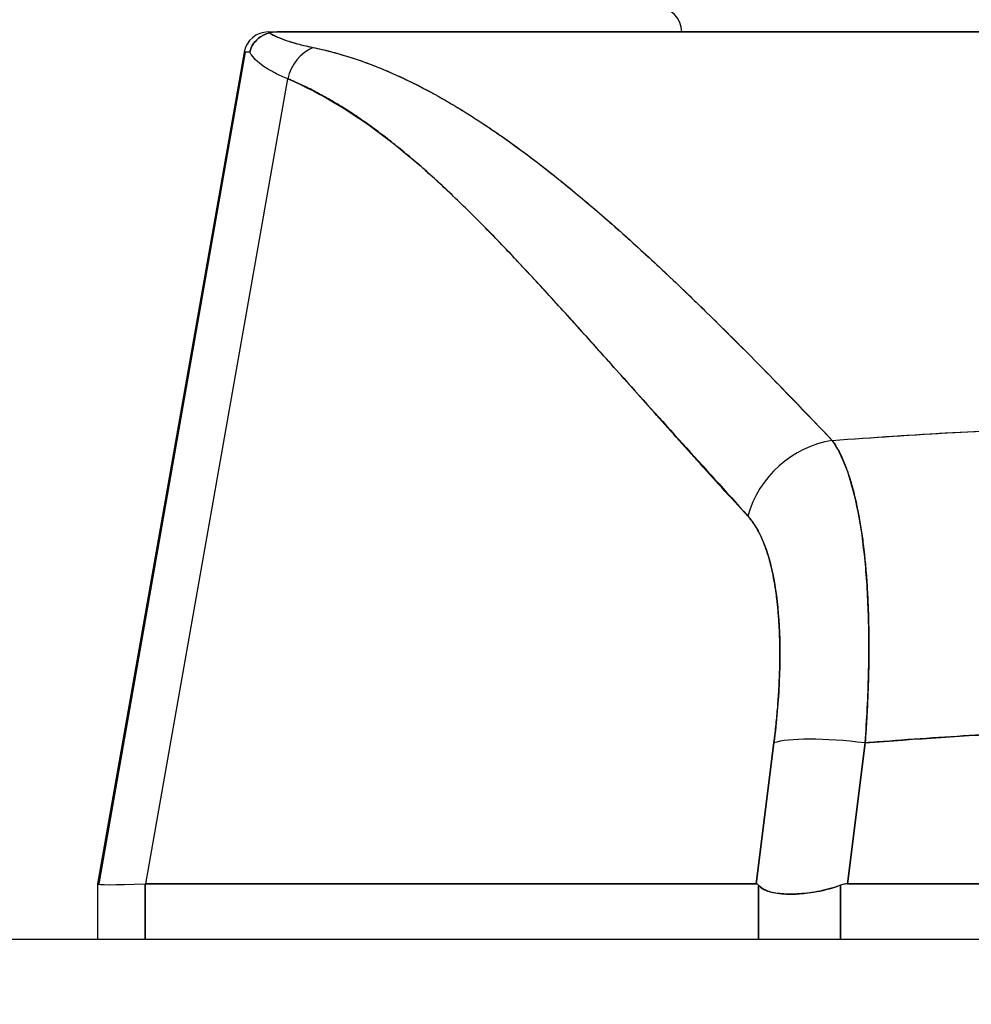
# Model space of a CAD drawing. Extents: x 807 to 1172, y 30 to 260.
# Tile 101 of 214: x 1019.294 to 1020.058, y 98.102 to 98.893. Entities that reach past the tile are written whole.
import ezdxf

# ---------------------------------------------------------------- set-up
doc = ezdxf.new("R2010")
doc.units = 0
doc.header["$LTSCALE"] = 4
doc.header["$MEASUREMENT"] = 0
doc.layers.get('0').update_dxf_attribs({"linetype": 'CONTINUOUS'})
doc.layers.get('DEFPOINTS').update_dxf_attribs({"linetype": 'CONTINUOUS'})
doc.styles.add('ROMANS', font='romans.shx')
doc.dimstyles.new('Default (ANSI)', dxfattribs={"dimscale": 20, "dimtxt": 0.07, "dimasz": 0.07, "dimexe": 0.125, "dimexo": 0.0625, "dimgap": 0.031496, "dimtad": 0, "dimtih": 1, "dimtoh": 1, "dimrnd": 1e-08, "dimzin": 0, "dimdsep": 46, "dimtxsty": 'ROMANS', "dimblk": 'Filled-1', "dimcen": 0.09, "dimdle": 0.393701, "dimclrd": 256, "dimclre": 256, "dimclrt": 256, "dimadec": 0, "dimazin": 0, "dimtfac": 0.928571, "dimtofl": 0, "dimtmove": 0, "dimatfit": 3, "dimfxl": 1, "dimtolj": 1, "dimtzin": 0, "dimlwd": -1, "dimlwe": -1, "dimarcsym": 0})

# ---------------------------------------------------------------- blocks, each defined once
blk = doc.blocks.new('Filled-1')
at = {"color": 0}
for p, q in [((0, 0), (-1, 0.17857)), ((-1, 0.17857), (-1, -0.17857)), ((-1, 0), (0, 0)), ((-1, -0.17857), (0, 0))]:
    blk.add_line(p, q, dxfattribs=at)
at = {"color": 0, "flags": 128}
blk.add_lwpolyline([(-1, -0.17857), (0, 0), (-1, 0.17857), (-1, -0.17857)], dxfattribs=at)
at = {"color": 0}
blk.add_solid([(-1, -0.17857), (0, 0), (-1, 0.17857), (-1, -0.17857)], dxfattribs=at)
blk = doc.blocks.new('*D97')
at = {"transparency": 16777216}
for p, q in [((1022.14966, 98.94963), (1022.14966, 105.99224)), ((1026.39966, 98.94963), (1026.39966, 105.99224)), ((1020.74966, 103.49224), (1018.21292, 103.49224)), ((1027.79966, 103.49224), (1029.19966, 103.49224))]:
    blk.add_line(p, q, dxfattribs=at)
at = {"layer": 'DEFPOINTS', "color": 0, "transparency": 16777216}
for p in [(1026.39966, 103.49224), (1022.14966, 97.69963), (1026.39966, 97.69963)]:
    blk.add_point(p, dxfattribs=at)
at = {"transparency": 16777216, "xscale": 1.400000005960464, "yscale": 1.400000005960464, "zscale": 1.400000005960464}
blk.add_blockref('Filled-1', (1022.14966, 103.49224), dxfattribs=at)
at = {"transparency": 16777216, "xscale": 1.400000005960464, "yscale": 1.400000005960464, "zscale": 1.400000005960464, "rotation": 180}
blk.add_blockref('Filled-1', (1026.39966, 103.49224), dxfattribs=at)
at = {"transparency": 16777216, "insert": (1015.44967, 103.49224), "char_height": 1.4, "attachment_point": 5, "style": 'ROMANS'}
blk.add_mtext('\\A1;4.25', dxfattribs=at)
blk = doc.blocks.new('*D99')
at = {"transparency": 16777216}
for p, q in [((996.08716, 98.91838), (996.08716, 113.84474)), ((1052.46216, 98.91838), (1052.46216, 113.84474)), ((997.48716, 111.34474), (1015.58068, 111.34474)), ((1051.06216, 111.34474), (1032.96863, 111.34474))]:
    blk.add_line(p, q, dxfattribs=at)
at = {"layer": 'DEFPOINTS', "color": 0, "transparency": 16777216}
for p in [(996.08716, 111.34474), (996.08716, 97.66838), (1052.46216, 97.66838)]:
    blk.add_point(p, dxfattribs=at)
at = {"transparency": 16777216, "xscale": 1.400000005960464, "yscale": 1.400000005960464, "zscale": 1.400000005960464, "rotation": 180}
blk.add_blockref('Filled-1', (996.08716, 111.34474), dxfattribs=at)
at = {"transparency": 16777216, "xscale": 1.400000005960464, "yscale": 1.400000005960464, "zscale": 1.400000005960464}
blk.add_blockref('Filled-1', (1052.46216, 111.34474), dxfattribs=at)
at = {"transparency": 16777216, "insert": (1024.27466, 111.34474), "char_height": 1.4, "attachment_point": 5, "style": 'ROMANS'}
blk.add_mtext('\\A1;\\fTahoma|b0|i0;\\H1.5400;(56.38)\\P\\fTahoma|b0|i0;\\H1.5400;OPENING WIDTH', dxfattribs=at)

msp = doc.modelspace()

# ---------------------------------------------------------------- hatches: boundary and pattern name
h = msp.add_hatch()
h.set_pattern_fill('ANSI31', color=256, scale=22, angle=90.00021, style=0)
h.set_pattern_definition([(135.0002, (799.6907, 30.9985), (-1.944537, -1.94455), [])])
edge = h.paths.add_edge_path()
edge.add_line((1023.10416, 97.95663), (1023.10416, 97.90371))
edge.add_line((1023.10416, 97.90371), (1023.10416, 97.27938))
edge.add_line((1023.10416, 97.27938), (1023.20816, 97.27938))
edge.add_line((1023.20816, 97.27938), (1023.20816, 97.95663))
edge.add_ellipse((1023.01041, 97.95663), major_axis=(0.19775, 0), ratio=1, start_angle=0, end_angle=90)
edge.add_line((1023.01041, 98.15438), (994.40591, 98.15438))
edge.add_ellipse((994.40591, 97.95663), major_axis=(0, 0.19775), ratio=1, start_angle=0, end_angle=90)
edge.add_line((994.20816, 97.95663), (994.20816, 97.59188))
edge.add_line((994.20816, 97.59188), (994.31216, 97.59188))
edge.add_line((994.31216, 97.59188), (994.31216, 97.95663))
edge.add_ellipse((994.40591, 97.95663), major_axis=(-0.09375, 0), ratio=1, start_angle=270, end_angle=360, ccw=False)
edge.add_line((994.40591, 98.05038), (995.49253, 98.05038))
edge.add_line((995.49253, 98.05038), (996.14878, 98.05038))
edge.add_line((996.14878, 98.05038), (1022.33853, 98.05038))
edge.add_line((1022.33853, 98.05038), (1022.99478, 98.05038))
edge.add_line((1022.99478, 98.05038), (1023.01041, 98.05038))
edge.add_ellipse((1023.01041, 97.95663), major_axis=(0, 0.09375), ratio=1, start_angle=280.46359, end_angle=360, ccw=False)
edge.add_ellipse((1023.01041, 97.95663), major_axis=(0.09219, 0.01703), ratio=1, start_angle=349.53641, end_angle=360, ccw=False)

# ---------------------------------------------------------------- linework, layer by layer
for p, q in [((1019.49353, 98.88272), (1019.50127, 98.88272)), ((1019.50172, 98.88272), (1020.1665, 98.88272)), ((1019.50172, 98.88272), (1019.50172, 98.88272)), ((1019.47414, 98.86646), (1019.35643, 98.19903)), ((1019.35779, 98.19903), (1019.47532, 98.86646)), ((1019.47414, 98.86646), (1019.47532, 98.86646)), ((1019.47532, 98.86646), (1019.47414, 98.86646)), ((1019.39532, 98.19903), (1019.50926, 98.84512)), ((1019.64276, 98.82367), (1019.64277, 98.82367)), ((1019.75025, 98.74493), (1019.75025, 98.74493)), ((1019.75025, 98.74493), (1019.75025, 98.74493)), ((1019.72795, 98.66122), (1019.72795, 98.66138)), ((1019.72795, 98.66138), (1019.72795, 98.66122)), ((1019.74744, 98.63976), (1019.74744, 98.63961)), ((1019.74764, 98.63939), (1019.74764, 98.63955)), ((1019.97461, 98.35123), (1019.97461, 98.35123)), ((1019.90209, 98.33942), (1019.90208, 98.33942)), ((1019.97409, 98.33942), (1019.97408, 98.33942)), ((1019.90014, 98.31973), (1019.90015, 98.31973)), ((1019.97291, 98.31973), (1019.97292, 98.31973)), ((1019.89925, 98.31221), (1019.88507, 98.19903)), ((1019.88507, 98.19903), (1019.89925, 98.31221)), ((1019.95819, 98.19903), (1019.97237, 98.31221)), ((1019.97237, 98.31221), (1019.95819, 98.19903)), ((1019.89526, 98.28036), (1019.89526, 98.28036)), ((1019.89526, 98.28036), (1019.89526, 98.28036)), ((1019.89181, 98.2528), (1019.89181, 98.2528)), ((1019.89181, 98.2528), (1019.89181, 98.2528)), ((1019.88934, 98.23312), (1019.88934, 98.23312)), ((1019.35779, 98.19903), (1019.35643, 98.19903)), ((1019.35643, 98.19903), (1019.35779, 98.19903)), ((1019.35643, 98.19902), (1019.35643, 98.199)), ((1019.35643, 98.199), (1019.35643, 98.19902)), ((1019.35643, 98.19901), (1019.35643, 98.15438)), ((1019.3578, 98.19864), (1019.3578, 98.19879)), ((1019.3578, 98.19879), (1019.3578, 98.19864)), ((1019.39488, 98.15438), (1019.39488, 98.19902)), ((1019.39488, 98.19902), (1019.39488, 98.15438)), ((1019.39532, 98.19903), (1019.88507, 98.19903)), ((1019.88507, 98.19903), (1019.39532, 98.19903)), ((1019.88691, 98.15438), (1019.88691, 98.19796)), ((1019.88691, 98.19796), (1019.88691, 98.15438)), ((1019.9526, 98.15438), (1019.9526, 98.19796)), ((1019.9526, 98.19796), (1019.9526, 98.15438)), ((1019.95819, 98.19903), (1020.70313, 98.19903)), ((1020.70313, 98.19903), (1019.95819, 98.19903)), ((1023.01041, 98.15438), (994.40591, 98.15438))]:
    msp.add_line(p, q)
for centre, radius, start, end in [((1019.8056, 98.88272), 0.01969, 0, 90), ((1019.49353, 98.86304), 0.01969, 90.00004, 170), ((1019.49353, 98.86304), 0.01968, 90, 169.99999), ((1019.49471, 98.86304), 0.01969, 169.91841, 170), ((1019.49471, 98.86304), 0.01968, 169.91769, 169.99999), ((1019.90993, 98.2528), 0.01969, 196.86722, 196.87199)]:
    msp.add_arc(centre, radius, start, end)
for centre, major_axis, ratio, start_param, end_param in [((1020.205, 98.88272), (-0.71147, 0), 0.00001, 6.282757, 6.430899), ((1019.53949, 98.83963), (0.01168, 0.03124), 0.918918, 0.715743, 1.735104), ((1019.53949, 98.83963), (-0.01168, -0.03124), 0.918918, 3.857336, 4.876696), ((1020.17271, 98.86314), (-0.69857, 0.00332), 0.000801, 6.169499, 6.284333), ((1019.95156, 98.4805), (-0.05789, -0.05337), 0.919457, 4.083149, 5.314064), ((1019.95156, 98.4805), (0.05789, 0.05337), 0.919454, 0.941555, 2.172466), ((1020.33316, 98.35123), (0.50787, 0), 0.00001, 3.701895, 3.701908), ((1019.97247, 98.29853), (-0.07813, 0.00979), 0.172189, 4.735229, 5.947874), ((1019.97247, 98.29853), (-0.07813, 0.00979), 0.172189, 4.735229, 5.947875), ((1020.04356, 98.2424), (-0.68713, -0.04339), 0.010627, 6.2812, 6.618625), ((1019.35779, 98.07004), (0, 0.12899), 0.001274, 6.221922, 6.283004)]:
    msp.add_ellipse(centre, major_axis=major_axis, ratio=ratio, start_param=start_param, end_param=end_param)
for points, knots in [([(1019.50172, 98.88272), (1019.50102, 98.88273), (1019.50028, 98.88271), (1019.49955, 98.88267), (1019.49881, 98.88263), (1019.49807, 98.88259), (1019.49724, 98.88248), (1019.4964, 98.88237), (1019.49548, 98.8822), (1019.49448, 98.88198)], [0, 0, 0, 0, 0.333333, 0.333333, 0.333333, 0.666667, 0.666667, 0.666667, 1, 1, 1, 1]), ([(1019.50172, 98.88272), (1019.50102, 98.88272), (1019.50028, 98.88271), (1019.49955, 98.88267), (1019.49881, 98.88263), (1019.49807, 98.88258), (1019.49724, 98.88248), (1019.4964, 98.88237), (1019.49547, 98.88222), (1019.49448, 98.88198)], [0, 0, 0, 0, 0.333333, 0.333333, 0.333333, 0.666667, 0.666667, 0.666667, 1, 1, 1, 1]), ([(1020.16655, 98.88272), (1020.11781, 98.88272), (1020.0705, 98.88272), (1020.02434, 98.88272), (1019.97819, 98.88272), (1019.93318, 98.88272), (1019.8902, 98.88272), (1019.84722, 98.88272), (1019.80626, 98.88272), (1019.76781, 98.88272), (1019.72937, 98.88272), (1019.69342, 98.88272), (1019.66044, 98.88272), (1019.62746, 98.88272), (1019.59744, 98.88272), (1019.57093, 98.88272), (1019.54442, 98.88272), (1019.52141, 98.88272), (1019.50172, 98.88272)], [0, 0, 0, 0, 0.166667, 0.166667, 0.166667, 0.333333, 0.333333, 0.333333, 0.5, 0.5, 0.5, 0.666667, 0.666667, 0.666667, 0.833333, 0.833333, 0.833333, 1, 1, 1, 1]), ([(1019.49448, 98.88198), (1019.49274, 98.88155), (1019.49102, 98.88092), (1019.48942, 98.88008), (1019.48867, 98.8797), (1019.48794, 98.87927), (1019.48725, 98.8788), (1019.48507, 98.87734), (1019.48321, 98.87551), (1019.48174, 98.87339), (1019.48027, 98.87128), (1019.47921, 98.86888), (1019.47865, 98.8665)], [0, 0, 0, 0, 0.227317, 0.227317, 0.227317, 0.333333, 0.333333, 0.333333, 0.666667, 0.666667, 0.666667, 1, 1, 1, 1]), ([(1019.47865, 98.8665), (1019.47921, 98.86891), (1019.48027, 98.87128), (1019.48174, 98.8734), (1019.48322, 98.87552), (1019.48511, 98.87738), (1019.48729, 98.87883), (1019.48947, 98.88028), (1019.49193, 98.88134), (1019.49448, 98.88198)], [0, 0, 0, 0, 0.333333, 0.333333, 0.333333, 0.666667, 0.666667, 0.666667, 1, 1, 1, 1]), ([(1019.49448, 98.88198), (1019.49686, 98.88049), (1019.49977, 98.87906), (1019.50317, 98.87769), (1019.50657, 98.87632), (1019.51047, 98.87502), (1019.51486, 98.87378), (1019.51925, 98.87254), (1019.52413, 98.87136), (1019.52948, 98.87025)], [0, 0, 0, 0, 0.3333333, 0.3333333, 0.3333333, 0.6666667, 0.6666667, 0.6666667, 1, 1, 1, 1]), ([(1019.49448, 98.88198), (1019.49453, 98.88195), (1019.49458, 98.88192), (1019.49462, 98.8819), (1019.49642, 98.88078), (1019.4985, 98.87971), (1019.50087, 98.87866), (1019.50322, 98.87762), (1019.50586, 98.87661), (1019.50878, 98.87564), (1019.51169, 98.87467), (1019.51487, 98.87374), (1019.51833, 98.87284), (1019.52177, 98.87194), (1019.52549, 98.87108), (1019.52948, 98.87025)], [0, 0, 0, 0, 0.0066, 0.0066, 0.0066, 0.256927, 0.256927, 0.256927, 0.505833, 0.505833, 0.505833, 0.753477, 0.753477, 0.753477, 1, 1, 1, 1]), ([(1019.52948, 98.87025), (1019.54274, 98.86746), (1019.55585, 98.86376), (1019.56887, 98.85916), (1019.58188, 98.85456), (1019.5948, 98.84906), (1019.60782, 98.84269), (1019.62084, 98.83632), (1019.63396, 98.82908), (1019.64731, 98.82093), (1019.66066, 98.81278), (1019.67425, 98.80372), (1019.68821, 98.79369), (1019.70218, 98.78366), (1019.71652, 98.77266), (1019.7314, 98.76058), (1019.74627, 98.74849), (1019.76167, 98.73534), (1019.77777, 98.72096), (1019.79386, 98.70658), (1019.81064, 98.69098), (1019.82835, 98.67401), (1019.84605, 98.65703), (1019.86468, 98.63867), (1019.8842, 98.6188), (1019.90373, 98.59893), (1019.92415, 98.57755), (1019.94596, 98.55495)], [0, 0, 0, 0, 0.111111, 0.111111, 0.111111, 0.222222, 0.222222, 0.222222, 0.333333, 0.333333, 0.333333, 0.444444, 0.444444, 0.444444, 0.555556, 0.555556, 0.555556, 0.666667, 0.666667, 0.666667, 0.777778, 0.777778, 0.777778, 0.888889, 0.888889, 0.888889, 1, 1, 1, 1]), ([(1019.52948, 98.87025), (1019.53406, 98.8693), (1019.53868, 98.86823), (1019.54332, 98.86703), (1019.5479, 98.86584), (1019.5525, 98.86453), (1019.55713, 98.86309), (1019.5617, 98.86167), (1019.5663, 98.86013), (1019.57092, 98.85846), (1019.57549, 98.8568), (1019.58008, 98.85502), (1019.5847, 98.85313), (1019.58928, 98.85124), (1019.59388, 98.84924), (1019.59851, 98.84712), (1019.60311, 98.84501), (1019.60772, 98.84278), (1019.61237, 98.84044), (1019.61655, 98.83833), (1019.62075, 98.83612), (1019.62497, 98.83383), (1019.62541, 98.83359), (1019.62586, 98.83335), (1019.6263, 98.8331), (1019.63096, 98.83055), (1019.63564, 98.82788), (1019.64034, 98.82511), (1019.64504, 98.82233), (1019.64976, 98.81945), (1019.6545, 98.81646), (1019.65925, 98.81346), (1019.66402, 98.81036), (1019.66881, 98.80715), (1019.67363, 98.80393), (1019.67846, 98.8006), (1019.68331, 98.79718), (1019.68819, 98.79373), (1019.69309, 98.79018), (1019.69801, 98.78654), (1019.70297, 98.78286), (1019.70795, 98.77909), (1019.71295, 98.77521), (1019.71751, 98.77169), (1019.72208, 98.76808), (1019.72667, 98.76439), (1019.72717, 98.76399), (1019.72767, 98.76359), (1019.72816, 98.76319), (1019.73331, 98.75904), (1019.73849, 98.7548), (1019.74368, 98.75046), (1019.74894, 98.74606), (1019.75423, 98.74157), (1019.75953, 98.73699), (1019.76492, 98.73233), (1019.77033, 98.72759), (1019.77576, 98.72276), (1019.78128, 98.71784), (1019.78683, 98.71283), (1019.7924, 98.70774), (1019.79807, 98.70255), (1019.80377, 98.69727), (1019.80949, 98.69191), (1019.81533, 98.68643), (1019.8212, 98.68087), (1019.82708, 98.67522), (1019.82935, 98.67304), (1019.83163, 98.67085), (1019.83391, 98.66865), (1019.83767, 98.66501), (1019.84143, 98.66135), (1019.84521, 98.65765), (1019.85143, 98.65156), (1019.85767, 98.6454), (1019.86393, 98.63915), (1019.87037, 98.63274), (1019.87683, 98.62625), (1019.88331, 98.61969), (1019.88998, 98.61293), (1019.89667, 98.60611), (1019.90339, 98.59921), (1019.91031, 98.5921), (1019.91726, 98.58491), (1019.92423, 98.57766), (1019.93144, 98.57016), (1019.93868, 98.56259), (1019.94596, 98.55495)], [0, 0, 0, 0, 0.037382, 0.037382, 0.037382, 0.074234, 0.074234, 0.074234, 0.110636, 0.110636, 0.110636, 0.146671, 0.146671, 0.146671, 0.182417, 0.182417, 0.182417, 0.217957, 0.217957, 0.217957, 0.25, 0.25, 0.25, 0.253368, 0.253368, 0.253368, 0.288725, 0.288725, 0.288725, 0.324095, 0.324095, 0.324095, 0.359547, 0.359547, 0.359547, 0.39515, 0.39515, 0.39515, 0.430974, 0.430974, 0.430974, 0.467089, 0.467089, 0.467089, 0.5, 0.5, 0.5, 0.503564, 0.503564, 0.503564, 0.540473, 0.540473, 0.540473, 0.577897, 0.577897, 0.577897, 0.615918, 0.615918, 0.615918, 0.654622, 0.654622, 0.654622, 0.694093, 0.694093, 0.694093, 0.734423, 0.734423, 0.734423, 0.75, 0.75, 0.75, 0.775706, 0.775706, 0.775706, 0.818036, 0.818036, 0.818036, 0.861515, 0.861515, 0.861515, 0.906243, 0.906243, 0.906243, 0.952322, 0.952322, 0.952322, 1, 1, 1, 1]), ([(1019.50926, 98.84512), (1019.50566, 98.84655), (1019.50235, 98.84802), (1019.49932, 98.84954), (1019.49791, 98.85025), (1019.49656, 98.85097), (1019.49527, 98.85169), (1019.4938, 98.85252), (1019.49242, 98.85337), (1019.49111, 98.85422), (1019.48883, 98.85571), (1019.48681, 98.85725), (1019.48505, 98.85882), (1019.48492, 98.85893), (1019.48479, 98.85904), (1019.48467, 98.85916), (1019.48282, 98.86084), (1019.48126, 98.86258), (1019.48001, 98.86435), (1019.47951, 98.86506), (1019.47905, 98.86578), (1019.47865, 98.8665)], [0, 0, 0, 0, 0.227322, 0.227322, 0.227322, 0.333333, 0.333333, 0.333333, 0.45463, 0.45463, 0.45463, 0.666667, 0.666667, 0.666667, 0.681967, 0.681967, 0.681967, 0.9093, 0.9093, 0.9093, 1, 1, 1, 1]), ([(1019.50926, 98.84512), (1019.53629, 98.83336), (1019.56414, 98.81661), (1019.59272, 98.79417), (1019.6213, 98.77174), (1019.6506, 98.74363), (1019.68096, 98.7119), (1019.71132, 98.68017), (1019.74274, 98.64482), (1019.77559, 98.60826), (1019.80845, 98.5717), (1019.84274, 98.53394), (1019.87834, 98.49417)], [0, 0, 0, 0, 0.25, 0.25, 0.25, 0.5, 0.5, 0.5, 0.75, 0.75, 0.75, 1, 1, 1, 1]), ([(1019.87834, 98.49417), (1019.87132, 98.50178), (1019.86432, 98.50942), (1019.85733, 98.51709), (1019.85069, 98.52437), (1019.84406, 98.53169), (1019.83745, 98.53903), (1019.83114, 98.54603), (1019.82484, 98.55305), (1019.81854, 98.56008), (1019.81252, 98.5668), (1019.80652, 98.57353), (1019.80051, 98.58027), (1019.79476, 98.58672), (1019.78902, 98.59317), (1019.78328, 98.59962), (1019.77778, 98.6058), (1019.77227, 98.61198), (1019.76677, 98.61815), (1019.76148, 98.62408), (1019.7562, 98.63), (1019.75091, 98.6359), (1019.74582, 98.64158), (1019.74073, 98.64724), (1019.73563, 98.65288), (1019.73072, 98.65832), (1019.72581, 98.66374), (1019.72089, 98.66913), (1019.71614, 98.67433), (1019.71138, 98.67951), (1019.70662, 98.68466), (1019.70414, 98.68733), (1019.70167, 98.68999), (1019.6992, 98.69264), (1019.69705, 98.69493), (1019.69491, 98.69721), (1019.69277, 98.69949), (1019.68828, 98.70425), (1019.68379, 98.70897), (1019.67929, 98.71364), (1019.67492, 98.71818), (1019.67054, 98.72268), (1019.66614, 98.72713), (1019.66187, 98.73146), (1019.65758, 98.73574), (1019.65329, 98.73996), (1019.6491, 98.74408), (1019.64489, 98.74815), (1019.64068, 98.75216), (1019.63656, 98.75608), (1019.63243, 98.75993), (1019.62828, 98.76373), (1019.62423, 98.76744), (1019.62015, 98.77109), (1019.61607, 98.77468), (1019.61206, 98.77819), (1019.60803, 98.78163), (1019.60399, 98.78501), (1019.60002, 98.78832), (1019.59604, 98.79156), (1019.59203, 98.79472), (1019.58809, 98.79783), (1019.58414, 98.80086), (1019.58016, 98.80382), (1019.57624, 98.80672), (1019.5723, 98.80955), (1019.56834, 98.81229), (1019.56443, 98.815), (1019.5605, 98.81761), (1019.55655, 98.82014), (1019.55264, 98.82264), (1019.54872, 98.82505), (1019.54477, 98.82736), (1019.54086, 98.82965), (1019.53693, 98.83184), (1019.53297, 98.83393), (1019.52905, 98.83601), (1019.52511, 98.83798), (1019.52114, 98.83985), (1019.51721, 98.84171), (1019.51325, 98.84347), (1019.50926, 98.84512)], [0, 0, 0, 0, 0.058373, 0.058373, 0.058373, 0.113771, 0.113771, 0.113771, 0.166588, 0.166588, 0.166588, 0.217025, 0.217025, 0.217025, 0.265271, 0.265271, 0.265271, 0.311506, 0.311506, 0.311506, 0.355892, 0.355892, 0.355892, 0.398581, 0.398581, 0.398581, 0.439711, 0.439711, 0.439711, 0.479413, 0.479413, 0.479413, 0.5, 0.5, 0.5, 0.517807, 0.517807, 0.517807, 0.555021, 0.555021, 0.555021, 0.59116, 0.59116, 0.59116, 0.62632, 0.62632, 0.62632, 0.660593, 0.660593, 0.660593, 0.694065, 0.694065, 0.694065, 0.726815, 0.726815, 0.726815, 0.75892, 0.75892, 0.75892, 0.79045, 0.79045, 0.79045, 0.821471, 0.821471, 0.821471, 0.852043, 0.852043, 0.852043, 0.882223, 0.882223, 0.882223, 0.912065, 0.912065, 0.912065, 0.941613, 0.941613, 0.941613, 0.970914, 0.970914, 0.970914, 1, 1, 1, 1]), ([(1019.94596, 98.55495), (1019.97883, 98.55737), (1020.01168, 98.55949), (1020.04442, 98.56131), (1020.09808, 98.5643), (1020.15148, 98.56645), (1020.20426, 98.56777), (1020.21411, 98.56802), (1020.22395, 98.56823), (1020.23377, 98.56842), (1020.29805, 98.56965), (1020.36163, 98.56967), (1020.42589, 98.56846), (1020.43645, 98.56827), (1020.44703, 98.56804), (1020.45764, 98.56777), (1020.50985, 98.56647), (1020.56267, 98.56434), (1020.61575, 98.56141), (1020.64907, 98.55957), (1020.68249, 98.55741), (1020.71595, 98.55495)], [0, 0, 0, 0, 0.126313, 0.126313, 0.126313, 0.333333, 0.333333, 0.333333, 0.371996, 0.371996, 0.371996, 0.62508, 0.62508, 0.62508, 0.666667, 0.666667, 0.666667, 0.871465, 0.871465, 0.871465, 1, 1, 1, 1]), ([(1019.94596, 98.55495), (1020.01079, 98.55972), (1020.07472, 98.56331), (1020.13873, 98.56572), (1020.20275, 98.56813), (1020.26685, 98.56935), (1020.33095, 98.56935), (1020.39506, 98.56935), (1020.45917, 98.56813), (1020.52318, 98.56572), (1020.5872, 98.56331), (1020.65112, 98.55972), (1020.71595, 98.55495)], [0, 0, 0, 0, 0.25, 0.25, 0.25, 0.5, 0.5, 0.5, 0.75, 0.75, 0.75, 1, 1, 1, 1]), ([(1019.94596, 98.55495), (1019.94649, 98.5542), (1019.94702, 98.55343), (1019.94754, 98.55264), (1019.94888, 98.55058), (1019.95019, 98.54834), (1019.95145, 98.54593), (1019.95271, 98.54351), (1019.95392, 98.54092), (1019.95509, 98.53816), (1019.9558, 98.5365), (1019.95649, 98.53477), (1019.95716, 98.53298), (1019.9576, 98.53181), (1019.95803, 98.53061), (1019.95846, 98.52938), (1019.95953, 98.52629), (1019.96056, 98.52304), (1019.96154, 98.51963), (1019.96251, 98.51622), (1019.96344, 98.51265), (1019.96432, 98.50893), (1019.96484, 98.50672), (1019.96535, 98.50445), (1019.96583, 98.50213), (1019.96617, 98.50055), (1019.96649, 98.49895), (1019.9668, 98.49733), (1019.96758, 98.49332), (1019.96831, 98.48916), (1019.96898, 98.48487), (1019.96965, 98.48058), (1019.97028, 98.47615), (1019.97085, 98.47159), (1019.97118, 98.46892), (1019.9715, 98.4662), (1019.9718, 98.46344), (1019.97201, 98.46149), (1019.97221, 98.45951), (1019.9724, 98.45752), (1019.97286, 98.45271), (1019.97327, 98.44777), (1019.97363, 98.44272), (1019.97399, 98.43767), (1019.97429, 98.4325), (1019.97454, 98.42723), (1019.97468, 98.4242), (1019.97481, 98.42114), (1019.97491, 98.41804), (1019.97499, 98.41575), (1019.97506, 98.41344), (1019.97512, 98.41112), (1019.97526, 98.40565), (1019.97535, 98.40008), (1019.97538, 98.39442), (1019.97541, 98.38876), (1019.97538, 98.38301), (1019.9753, 98.37718), (1019.97526, 98.37387), (1019.9752, 98.37054), (1019.97512, 98.36719), (1019.97505, 98.36462), (1019.97498, 98.36203), (1019.9749, 98.35943), (1019.97471, 98.35344), (1019.97447, 98.34738), (1019.97417, 98.34125), (1019.97387, 98.33512), (1019.97351, 98.32893), (1019.97311, 98.32269), (1019.97288, 98.31921), (1019.97264, 98.31571), (1019.97237, 98.31221)], [0, 0, 0, 0, 0.021607, 0.021607, 0.021607, 0.077357, 0.077357, 0.077357, 0.133054, 0.133054, 0.133054, 0.166667, 0.166667, 0.166667, 0.188734, 0.188734, 0.188734, 0.244434, 0.244434, 0.244434, 0.300147, 0.300147, 0.300147, 0.333333, 0.333333, 0.333333, 0.355862, 0.355862, 0.355862, 0.411578, 0.411578, 0.411578, 0.467311, 0.467311, 0.467311, 0.5, 0.5, 0.5, 0.523075, 0.523075, 0.523075, 0.57886, 0.57886, 0.57886, 0.634636, 0.634636, 0.634636, 0.666667, 0.666667, 0.666667, 0.69037, 0.69037, 0.69037, 0.746068, 0.746068, 0.746068, 0.801783, 0.801783, 0.801783, 0.833333, 0.833333, 0.833333, 0.85749, 0.85749, 0.85749, 0.913181, 0.913181, 0.913181, 0.968909, 0.968909, 0.968909, 1, 1, 1, 1]), ([(1019.97237, 98.31221), (1019.97379, 98.33092), (1019.9747, 98.34943), (1019.97512, 98.36719), (1019.97554, 98.38494), (1019.97547, 98.40194), (1019.97491, 98.41805), (1019.97436, 98.43415), (1019.97331, 98.44936), (1019.97179, 98.46344), (1019.97028, 98.47752), (1019.96828, 98.49049), (1019.96583, 98.50213), (1019.96338, 98.51378), (1019.96048, 98.52411), (1019.95716, 98.53299), (1019.95383, 98.54186), (1019.9501, 98.54926), (1019.94596, 98.55495)], [0, 0, 0, 0, 0.166667, 0.166667, 0.166667, 0.333333, 0.333333, 0.333333, 0.5, 0.5, 0.5, 0.666667, 0.666667, 0.666667, 0.833333, 0.833333, 0.833333, 1, 1, 1, 1]), ([(1019.87834, 98.49417), (1019.8831, 98.48888), (1019.8872, 98.48207), (1019.89067, 98.47362), (1019.89413, 98.46517), (1019.89696, 98.45509), (1019.89909, 98.44371), (1019.90122, 98.43234), (1019.90267, 98.41967), (1019.90341, 98.4059), (1019.90415, 98.39212), (1019.90419, 98.37722), (1019.9035, 98.36157), (1019.90281, 98.34591), (1019.90139, 98.3295), (1019.89925, 98.31221)], [0, 0, 0, 0, 0.2, 0.2, 0.2, 0.4, 0.4, 0.4, 0.6, 0.6, 0.6, 0.8, 0.8, 0.8, 1, 1, 1, 1]), ([(1019.89925, 98.31221), (1019.89958, 98.31484), (1019.8999, 98.31748), (1019.90019, 98.3201), (1019.90072, 98.32479), (1019.9012, 98.32944), (1019.90162, 98.33407), (1019.90204, 98.33867), (1019.90241, 98.34323), (1019.90272, 98.34775), (1019.90302, 98.35224), (1019.90328, 98.35669), (1019.90347, 98.36109), (1019.90367, 98.36547), (1019.90381, 98.36979), (1019.90389, 98.37405), (1019.90398, 98.3783), (1019.904, 98.38248), (1019.90398, 98.38659), (1019.90395, 98.3907), (1019.90387, 98.39474), (1019.90373, 98.39869), (1019.90359, 98.40265), (1019.90339, 98.40653), (1019.90314, 98.41032), (1019.90289, 98.41411), (1019.90259, 98.41781), (1019.90223, 98.42142), (1019.90207, 98.42299), (1019.9019, 98.42455), (1019.90173, 98.42608), (1019.9015, 98.42807), (1019.90125, 98.43004), (1019.90099, 98.43197), (1019.90052, 98.43539), (1019.89999, 98.43871), (1019.89942, 98.44192), (1019.89884, 98.44514), (1019.89821, 98.44825), (1019.89753, 98.45124), (1019.89685, 98.45425), (1019.89612, 98.45714), (1019.89533, 98.45992), (1019.89455, 98.4627), (1019.89371, 98.46537), (1019.89283, 98.46791), (1019.89194, 98.47046), (1019.891, 98.47289), (1019.89001, 98.47519), (1019.88902, 98.4775), (1019.88799, 98.47968), (1019.88691, 98.48172), (1019.88582, 98.48378), (1019.88468, 98.48571), (1019.88351, 98.48749), (1019.88232, 98.48929), (1019.8811, 98.49095), (1019.87983, 98.49247), (1019.87934, 98.49306), (1019.87884, 98.49363), (1019.87834, 98.49417)], [0, 0, 0, 0, 0.031589, 0.031589, 0.031589, 0.087981, 0.087981, 0.087981, 0.14403, 0.14403, 0.14403, 0.199779, 0.199779, 0.199779, 0.255256, 0.255256, 0.255256, 0.310513, 0.310513, 0.310513, 0.36568, 0.36568, 0.36568, 0.420831, 0.420831, 0.420831, 0.475991, 0.475991, 0.475991, 0.5, 0.5, 0.5, 0.531175, 0.531175, 0.531175, 0.586356, 0.586356, 0.586356, 0.641598, 0.641598, 0.641598, 0.696973, 0.696973, 0.696973, 0.752544, 0.752544, 0.752544, 0.808363, 0.808363, 0.808363, 0.864488, 0.864488, 0.864488, 0.920979, 0.920979, 0.920979, 0.977864, 0.977864, 0.977864, 1, 1, 1, 1]), ([(1019.97237, 98.31221), (1020.05338, 98.31859), (1020.13389, 98.32285), (1020.21291, 98.32497), (1020.29193, 98.3271), (1020.36946, 98.3271), (1020.44847, 98.32497), (1020.52749, 98.32284), (1020.608, 98.31859), (1020.68899, 98.31221)], [0, 0, 0, 0, 0.333333, 0.333333, 0.333333, 0.666667, 0.666667, 0.666667, 1, 1, 1, 1]), ([(1020.68899, 98.31221), (1020.65893, 98.31457), (1020.62885, 98.31666), (1020.59877, 98.31846), (1020.53919, 98.32201), (1020.47958, 98.32443), (1020.41997, 98.32563), (1020.35975, 98.32685), (1020.29952, 98.32683), (1020.2393, 98.32558), (1020.17984, 98.32435), (1020.1204, 98.32192), (1020.06097, 98.31835), (1020.03465, 98.31677), (1020.00833, 98.31497), (1019.98202, 98.31295), (1019.97881, 98.31271), (1019.97559, 98.31246), (1019.97237, 98.31221)], [0, 0, 0, 0, 0.125959, 0.125959, 0.125959, 0.375449, 0.375449, 0.375449, 0.627486, 0.627486, 0.627486, 0.876322, 0.876322, 0.876322, 0.986527, 0.986527, 0.986527, 1, 1, 1, 1]), ([(1019.35643, 98.19902), (1019.35643, 98.19903), (1019.35643, 98.19903), (1019.35643, 98.19903), (1019.35643, 98.19903), (1019.35643, 98.19903), (1019.35643, 98.19903), (1019.35643, 98.19903), (1019.35643, 98.19903), (1019.35643, 98.19903)], [0, 0, 0, 0, 0.333333, 0.333333, 0.333333, 0.666667, 0.666667, 0.666667, 1, 1, 1, 1]), ([(1019.39532, 98.19903), (1019.39527, 98.19903), (1019.39522, 98.19903), (1019.39517, 98.19903), (1019.39512, 98.19903), (1019.39507, 98.19903), (1019.39502, 98.19903), (1019.39498, 98.19903), (1019.39493, 98.19903), (1019.39488, 98.19902)], [0, 0, 0, 0, 0.333333, 0.333333, 0.333333, 0.666667, 0.666667, 0.666667, 1, 1, 1, 1]), ([(1019.88691, 98.19796), (1019.88671, 98.19819), (1019.88651, 98.19838), (1019.88631, 98.19854), (1019.88611, 98.1987), (1019.8859, 98.19882), (1019.8857, 98.1989), (1019.88549, 98.19898), (1019.88528, 98.19902), (1019.88507, 98.19903)], [0, 0, 0, 0, 0.333333, 0.333333, 0.333333, 0.666667, 0.666667, 0.666667, 1, 1, 1, 1]), ([(1019.88691, 98.19796), (1019.88671, 98.19819), (1019.88651, 98.19839), (1019.88631, 98.19854), (1019.8861, 98.1987), (1019.8859, 98.19882), (1019.88569, 98.1989), (1019.88549, 98.19898), (1019.88528, 98.19902), (1019.88507, 98.19903)], [0, 0, 0, 0, 0.333333, 0.333333, 0.333333, 0.666667, 0.666667, 0.666667, 1, 1, 1, 1]), ([(1019.88691, 98.19796), (1019.8882, 98.19654), (1019.88982, 98.19533), (1019.89176, 98.19434), (1019.89255, 98.19394), (1019.8934, 98.19357), (1019.8943, 98.19324), (1019.89557, 98.19278), (1019.89696, 98.19238), (1019.89844, 98.19206), (1019.90059, 98.19159), (1019.90295, 98.19127), (1019.90548, 98.19106), (1019.90588, 98.19103), (1019.90628, 98.191), (1019.90668, 98.19097), (1019.9096, 98.19078), (1019.91275, 98.19075), (1019.91606, 98.19087), (1019.91727, 98.19092), (1019.9185, 98.19098), (1019.91975, 98.19106), (1019.92198, 98.19122), (1019.92427, 98.19143), (1019.92659, 98.19172), (1019.92966, 98.1921), (1019.9328, 98.1926), (1019.93596, 98.19325), (1019.93686, 98.19344), (1019.93777, 98.19363), (1019.93867, 98.19384), (1019.94333, 98.19491), (1019.94801, 98.19629), (1019.9526, 98.19796)], [0, 0, 0, 0, 0.142203, 0.142203, 0.142203, 0.2, 0.2, 0.2, 0.281923, 0.281923, 0.281923, 0.4, 0.4, 0.4, 0.418336, 0.418336, 0.418336, 0.551505, 0.551505, 0.551505, 0.6, 0.6, 0.6, 0.686289, 0.686289, 0.686289, 0.8, 0.8, 0.8, 0.832512, 0.832512, 0.832512, 1, 1, 1, 1]), ([(1019.9526, 98.19796), (1019.94705, 98.19594), (1019.94146, 98.19437), (1019.93591, 98.19324), (1019.93036, 98.19211), (1019.92486, 98.19141), (1019.91971, 98.19106), (1019.91456, 98.19071), (1019.90976, 98.19071), (1019.90547, 98.19106), (1019.90117, 98.19141), (1019.8974, 98.19211), (1019.89429, 98.19324), (1019.89119, 98.19438), (1019.88875, 98.19595), (1019.88691, 98.19796)], [0, 0, 0, 0, 0.2, 0.2, 0.2, 0.4, 0.4, 0.4, 0.6, 0.6, 0.6, 0.8, 0.8, 0.8, 1, 1, 1, 1]), ([(1019.95819, 98.19903), (1019.95755, 98.19902), (1019.95692, 98.19898), (1019.95629, 98.1989), (1019.95566, 98.19882), (1019.95504, 98.1987), (1019.95443, 98.19854), (1019.95382, 98.19839), (1019.95321, 98.19819), (1019.9526, 98.19796)], [0, 0, 0, 0, 0.333333, 0.333333, 0.333333, 0.666667, 0.666667, 0.666667, 1, 1, 1, 1]), ([(1019.95819, 98.19903), (1019.95755, 98.19902), (1019.95691, 98.19898), (1019.95629, 98.1989), (1019.95566, 98.19882), (1019.95504, 98.1987), (1019.95442, 98.19854), (1019.95381, 98.19838), (1019.9532, 98.19819), (1019.9526, 98.19796)], [0, 0, 0, 0, 0.333333, 0.333333, 0.333333, 0.666667, 0.666667, 0.666667, 1, 1, 1, 1])]:
    msp.add_open_spline(points, degree=3, knots=knots)
for points in [[(1019.47532, 98.86646), (1019.47533, 98.86647), (1019.47534, 98.86648), (1019.47536, 98.86648)], [(1020.01933, 98.55986), (1020.01933, 98.55986), (1020.01933, 98.55986), (1020.01933, 98.55986)], [(1020.01935, 98.55986), (1020.01935, 98.55986), (1020.01935, 98.55986), (1020.01935, 98.55986)], [(1019.90015, 98.31973), (1019.90015, 98.31973), (1019.90014, 98.31973), (1019.90014, 98.31973)], [(1019.97292, 98.31973), (1019.97291, 98.31973), (1019.97291, 98.31973), (1019.97291, 98.31973)], [(1019.3578, 98.19864), (1019.3578, 98.19869), (1019.3578, 98.19874), (1019.3578, 98.19879)]]:
    msp.add_open_spline(points, degree=3)

# ---------------------------------------------------------------- dimensions: what is measured, and where the dimension line sits
dim = msp.add_linear_dim(base=(996.0871563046, 111.3447361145), p1=(1052.4621563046, 97.6683757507), p2=(996.0871563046, 97.6683757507), angle=180, text='\\fTahoma|b0|i0;\\H1.5400;(<>)\\P\\fTahoma|b0|i0;\\H1.5400;OPENING WIDTH', dimstyle='Default (ANSI)', override={"dimgap": 0.031496, "dimtih": 0, "dimtoh": 0, "dimdec": 2, "dimtol": 0, "dimlim": 0, "dimtp": 0, "dimtm": 0, "dimtdec": 2, "dimatfit": 1})
dim.commit()
dim.dimension.update_dxf_attribs({"geometry": '*D99', "text_midpoint": (1024.2746563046, 111.3447361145), "dimtype": 160})
dim = msp.add_linear_dim(base=(1026.39966, 103.49224), p1=(1022.14966, 97.69963), p2=(1026.39966, 97.69963), angle=180, dimstyle='Default (ANSI)', override={"dimgap": 0.031496, "dimtih": 0, "dimtoh": 0, "dimdec": 2, "dimtol": 0, "dimlim": 0, "dimtp": 0, "dimtm": 0, "dimtdec": 2, "dimatfit": 1})
dim.commit()
dim.dimension.update_dxf_attribs({"geometry": '*D97', "text_midpoint": (1015.44967, 103.49224), "dimtype": 160})

doc.saveas('drawing.dxf')
